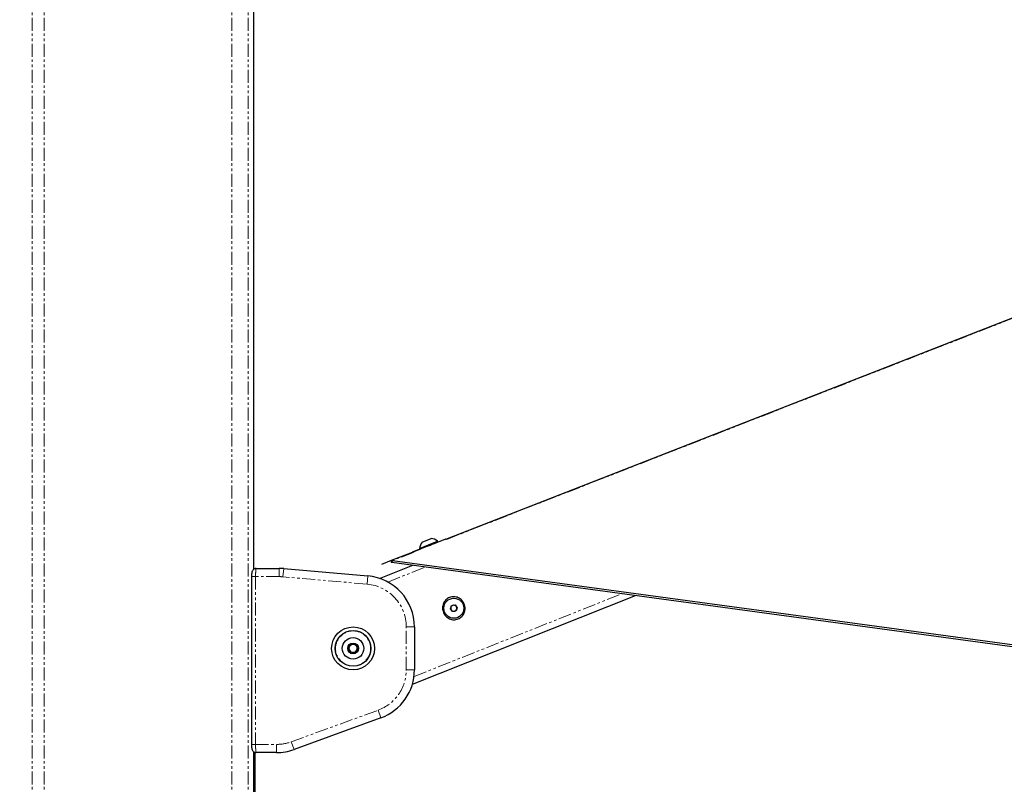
# Model space of a CAD drawing. Header units: millimetres. Extents: x 186 to 9508, y 327 to 8143.
# Tile 11 of 53: x 766 to 1247, y 2795 to 3169. Entities that reach past the tile are written whole.
import ezdxf

# ---------------------------------------------------------------- set-up
doc = ezdxf.new("R2010")
doc.units = ezdxf.units.MM
doc.linetypes.add('PHANTOM', pattern=[12.7, 6.35, -1.27, 1.27, -1.27, 1.27, -1.27])
doc.layers.add('COMPONENT_GEOMETRY', color=7, linetype='Continuous')
doc.styles.add('SLDTEXTSTYLE0', font='TXT', dxfattribs={"width": 0.75})
doc.dimstyles.new('SLDDIMSTYLE0', dxfattribs={"dimtxt": 50, "dimasz": 3.302, "dimexe": 0, "dimexo": 0.0625, "dimgap": 12.5, "dimtad": 0, "dimtih": 1, "dimtoh": 1, "dimdec": 0, "dimrnd": 1e-09, "dimzin": 12, "dimdsep": 46, "dimtxsty": 'SLDTEXTSTYLE0', "dimsah": 1, "dimcen": 0.09, "dimadec": 0, "dimazin": 3, "dimtfac": 1, "dimtdec": 0, "dimtofl": 0, "dimtmove": 0, "dimatfit": 3, "dimfxl": 1, "dimfrac": 2, "dimtolj": 1, "dimtzin": 12, "dimarcsym": 0})

# ---------------------------------------------------------------- blocks, each defined once
blk = doc.blocks.new('_D_2')
at = {"layer": 'COMPONENT_GEOMETRY', "color": 7}
for p, q in [((868.79, 3585.35), (256.65, 3585.35)), ((259.83, 3585.35), (259.83, 2075.6)), ((259.83, 486.47), (259.83, 1996.22)), ((337.44, 486.47), (256.65, 486.47))]:
    blk.add_line(p, q, dxfattribs=at)
for points in [[(259.83, 3585.35), (259.32, 3582.04), (260.34, 3582.04)], [(259.83, 486.47), (260.34, 489.77), (259.32, 489.77)]]:
    blk.add_solid(points, dxfattribs=at)
at = {"layer": 'COMPONENT_GEOMETRY', "color": 7, "insert": (185.94, 2060.67), "char_height": 50, "attachment_point": 1, "style": 'SLDTEXTSTYLE0'}
blk.add_mtext('3099', dxfattribs=at)

msp = doc.modelspace()

# ---------------------------------------------------------------- linework, layer by layer
at = {"color": 8, "linetype": 'PHANTOM', "lineweight": 18}
for p, q in [((772.47, 3576.12), (772.47, 702.12)), ((778.3, 3576.12), (778.3, 702.12)), ((870, 3576.12), (870, 702.12)), ((877.97, 3576.12), (877.97, 702.12)), ((880.79, 2900.27), (880.79, 3486.16)), ((1690.62, 3194.39), (974.13, 2914.51)), ((974.41, 2914.87), (958.29, 2908.44)), ((958.7, 2908.48), (948.52, 2904.51)), ((946.18, 2893.96), (964.77, 2901.37)), ((879.57, 2896.61), (881.57, 2896.61)), ((881.57, 2896.61), (881.57, 2814.61)), ((893.11, 2896.61), (881.57, 2896.61)), ((893.11, 2896.61), (893.11, 2900.61)), ((894.94, 2896.53), (895.29, 2900.52)), ((936.03, 2892.94), (894.94, 2896.53)), ((936.03, 2892.94), (936.38, 2896.92)), ((958.98, 2847.75), (1060.74, 2888.33)), ((955.2, 2872.02), (959.2, 2872.02)), ((955.2, 2851.05), (955.2, 2872.02)), ((955.2, 2851.05), (959.2, 2851.05)), ((898.98, 2815.88), (941.38, 2831.31)), ((941.38, 2831.31), (942.75, 2827.55)), ((879.57, 2814.61), (881.57, 2814.61)), ((881.57, 2814.61), (891.79, 2814.61)), ((891.79, 2814.61), (891.79, 2810.61)), ((898.98, 2815.88), (900.34, 2812.12)), ((880.79, 702.12), (880.79, 2810.95))]:
    msp.add_line(p, q, dxfattribs=at)
at = {"color": 7, "linetype": 'Continuous', "lineweight": 25}
for p, q in [((880.79, 2900.27), (880.79, 3486.16)), ((958.27, 2908.65), (974.15, 2914.98)), ((961.66, 2910.41), (970.48, 2913.93)), ((962.99, 2913.49), (967.4, 2915.25)), ((970.62, 2913.57), (970.48, 2913.93)), ((974.43, 2914.82), (974.41, 2914.87)), ((958.14, 2908.46), (947.86, 2904.44)), ((961.66, 2910.41), (961.8, 2910.05)), ((942.09, 2895.74), (958.39, 2902.24)), ((947.86, 2904.44), (943.13, 2902.59)), ((948.15, 2904.51), (947.6, 2904.3)), ((947.6, 2904.3), (947.86, 2904.44)), ((947.6, 2904.3), (947.82, 2903.67)), ((948.4, 2903.9), (947.82, 2903.67)), ((947.82, 2903.67), (948.17, 2903.62)), ((947.82, 2903.67), (948.17, 2903.62)), ((948.4, 2903.9), (948.15, 2904.51)), ((948.52, 2904.51), (948.15, 2904.51)), ((948.17, 2903.62), (1340.89, 2850.25)), ((948.52, 2904.51), (1341.56, 2851.09)), ((879.57, 2896.61), (879.57, 2814.61)), ((881.21, 2900.61), (881.89, 2900.61)), ((881.89, 2900.61), (893.11, 2900.61)), ((895.29, 2900.52), (936.38, 2896.92)), ((958.2, 2844.02), (1067.12, 2887.46)), ((976.72, 2880.89), (977.34, 2882.5)), ((977.34, 2882.5), (979.05, 2882.78)), ((979.05, 2882.78), (980.14, 2881.44)), ((977.82, 2879.54), (976.72, 2880.89)), ((979.53, 2879.82), (977.82, 2879.54)), ((980.14, 2881.44), (979.53, 2879.82)), ((959.2, 2872.02), (959.2, 2851.05)), ((927.01, 2862.25), (928.73, 2863.79)), ((927.12, 2861.71), (927.51, 2862.71)), ((928.31, 2863.42), (929.37, 2863.58)), ((928.73, 2863.79), (930.92, 2863.07)), ((930.39, 2863.24), (931.06, 2862.41)), ((930.92, 2863.07), (931.39, 2860.81)), ((927.48, 2859.99), (927.01, 2862.25)), ((928.01, 2859.82), (927.34, 2860.66)), ((929.67, 2859.27), (927.48, 2859.99)), ((930.09, 2859.64), (929.03, 2859.48)), ((931.39, 2860.81), (929.67, 2859.27)), ((931.28, 2861.35), (930.89, 2860.36)), ((942.75, 2827.55), (900.34, 2812.12)), ((880.79, 702.12), (880.79, 2810.95)), ((881.21, 2810.61), (881.89, 2810.61)), ((881.21, 2810.61), (881.21, 2504.53)), ((891.79, 2810.61), (881.89, 2810.61))]:
    msp.add_line(p, q, dxfattribs=at)
at = {"color": 7, "linetype": 'Continuous', "lineweight": 25, "flags": 128}
for points in [[(1690.62, 3194.58), (1324.98, 3051.75), (974.43, 2914.82)], [(948.17, 2903.62), (948.29, 2903.76), (948.4, 2903.9)]]:
    msp.add_lwpolyline(points, dxfattribs=at)
at = {"color": 7, "linetype": 'Continuous', "lineweight": 25}
for centre, radius in [((978.43, 2881.16), 4.88), ((929.2, 2861.53), 10.5), ((929.2, 2861.53), 8.75), ((929.2, 2861.53), 5.25), ((929.2, 2861.53), 2.62)]:
    msp.add_circle(centre, radius, dxfattribs=at)
at = {"color": 8, "linetype": 'PHANTOM', "lineweight": 18}
msp.add_circle((929.2, 2861.53), 8.55, dxfattribs=at)
at = {"color": 7, "linetype": 'Continuous', "lineweight": 25}
for centre, radius, start, end in [((966.95, 2909.95), 5.32, 138.2796, 175.0771), ((966.95, 2909.95), 5.32, 48.4003, 85.1978), ((974.23, 2914.79), 0.2, 21.7387, 111.7387), ((958.34, 2908.46), 0.2, 111.7387, 181.7147), ((893.11, 2875.61), 25, 85, 90), ((934.2, 2872.02), 25, 0, 85), ((978.43, 2881.16), 1.5, 159.1637, 219.1637), ((978.43, 2881.16), 1.5, 99.1637, 159.1637), ((978.43, 2881.16), 1.5, 39.1637, 99.1637), ((978.43, 2881.16), 1.5, 339.1637, 39.1637), ((978.43, 2881.16), 1.5, 219.1637, 279.1637), ((978.43, 2881.16), 1.5, 279.1637, 339.1637), ((929.2, 2861.53), 2, 131.7678, 191.7678), ((929.2, 2861.53), 2, 71.7678, 131.7678), ((929.2, 2861.53), 2, 11.7678, 71.7678), ((929.2, 2861.53), 2, 191.7678, 251.7678), ((929.2, 2861.53), 2, 251.7678, 311.7678), ((929.2, 2861.53), 2, 311.7678, 11.7678), ((934.2, 2851.05), 25, 290, 0), ((891.79, 2835.61), 25, 270, 290)]:
    msp.add_arc(centre, radius, start, end, dxfattribs=at)
at = {"color": 8, "linetype": 'PHANTOM', "lineweight": 18}
for centre, start, end in [((893.11, 2875.61), 85, 90), ((934.2, 2872.02), 0, 85), ((934.2, 2851.05), 290, 0), ((891.79, 2835.61), 270, 290)]:
    msp.add_arc(centre, 21, start, end, dxfattribs=at)
at = {"color": 7, "linetype": 'Continuous', "lineweight": 25}
for points, knots in [([(881.85, 2900.59), (881.81, 2900.6), (881.53, 2900.63), (881.05, 2900.46), (880.53, 2900.14), (880.18, 2899.73), (879.94, 2899.3), (879.78, 2898.83), (879.67, 2898.25), (879.58, 2897.49), (879.58, 2896.9), (879.57, 2896.61)], [0, 0, 0, 0, 0.020938, 0.1520927, 0.2585486, 0.3539794, 0.4457733, 0.548323, 0.6854561, 0.8484265, 1, 1, 1, 1]), ([(983.54, 2883.2), (983.74, 2882.48), (984.13, 2881.06), (983.65, 2878.84), (982.63, 2877.3), (981.5, 2876.39), (980.54, 2875.88), (979.49, 2875.59), (978.05, 2875.47), (976.23, 2875.88), (974.4, 2877.18), (973.19, 2879.07), (972.77, 2881.28), (973.2, 2883.48), (974.24, 2885.02), (975.37, 2885.94), (976.33, 2886.44), (977.38, 2886.74), (978.82, 2886.85), (980.63, 2886.43), (982.5, 2885.16), (983.19, 2883.85), (983.54, 2883.2)], [0, 0, 0, 0, 0.063125, 0.125872, 0.188039, 0.218977, 0.250026, 0.2809, 0.311978, 0.374046, 0.436741, 0.500168, 0.563277, 0.625955, 0.688045, 0.719143, 0.750062, 0.781026, 0.812104, 0.874212, 0.936896, 1, 1, 1, 1]), ([(879.57, 2814.61), (879.57, 2814.6), (879.56, 2814.29), (879.59, 2813.65), (879.69, 2812.77), (879.84, 2812.1), (880.2, 2811.43), (880.68, 2810.96), (881.27, 2810.65), (881.7, 2810.64), (881.89, 2810.64)], [0, 0, 0, 0, 0.005046, 0.166255, 0.333872, 0.536652, 0.655673, 0.772022, 0.899022, 1, 1, 1, 1])]:
    msp.add_open_spline(points, degree=3, knots=knots, dxfattribs=at)
at = {"color": 8, "linetype": 'PHANTOM', "lineweight": 18}
for points, knots in [([(881.89, 2900.61), (881.85, 2900.57), (881.78, 2900.48), (881.68, 2899.77), (881.61, 2898.74), (881.57, 2897.62), (881.57, 2896.89), (881.57, 2896.61)], [0, 0, 0, 0, 0.2171018, 0.4345767, 0.6516265, 0.8667474, 1, 1, 1, 1]), ([(881.57, 2814.61), (881.57, 2814.17), (881.58, 2813.28), (881.63, 2812.09), (881.71, 2811.18), (881.8, 2810.68), (881.86, 2810.63), (881.89, 2810.61)], [0, 0, 0, 0, 0.2122436, 0.4240221, 0.6364538, 0.8509534, 1, 1, 1, 1])]:
    msp.add_open_spline(points, degree=3, knots=knots, dxfattribs=at)

# ---------------------------------------------------------------- dimensions: what is measured, and where the dimension line sits
at = {"layer": 'COMPONENT_GEOMETRY', "color": 7}
dim = msp.add_linear_dim(base=(259.83, 3585.35), p1=(338.71, 486.47), p2=(870.06, 3585.35), angle=90, dimstyle='SLDDIMSTYLE0', dxfattribs=at)
dim.commit()
dim.dimension.update_dxf_attribs({"geometry": '_D_2', "text_midpoint": (259.83, 2035.91), "dimtype": 160})

doc.saveas('drawing.dxf')
